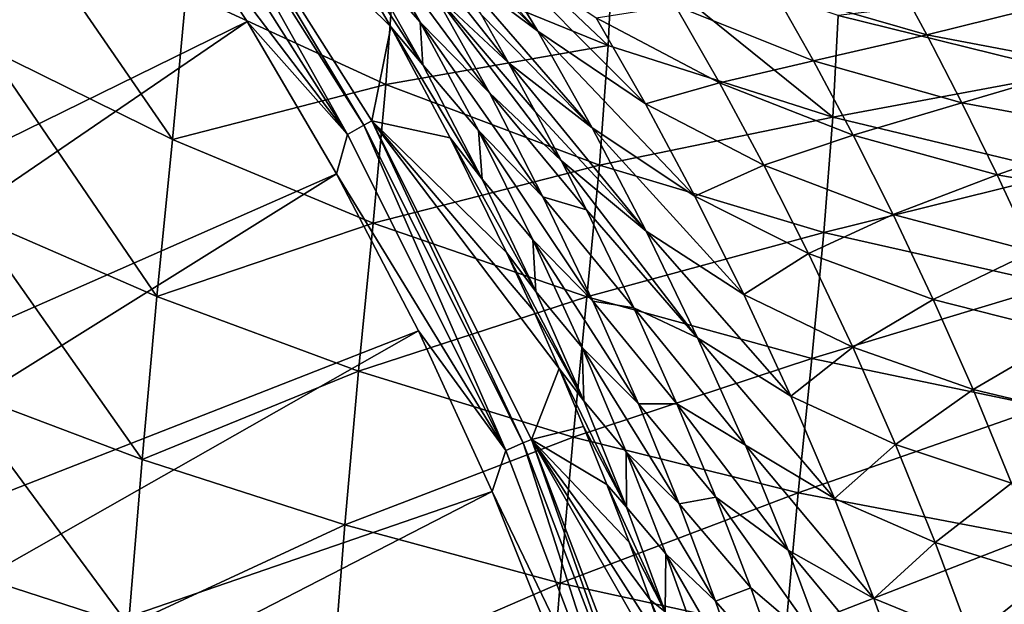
# Model space of a CAD drawing. Header units: metres. Extents: x -109 to 109, y -314 to 82.
# Tile 146 of 191: x 20.76 to 28.24, y 9.59 to 14.03. Entities that reach past the tile are written whole.
import ezdxf

# ---------------------------------------------------------------- set-up
doc = ezdxf.new("R2010")
doc.units = ezdxf.units.M
doc.layers.add('solid_504261_XXX', color=7, linetype='CONTINUOUS')

msp = doc.modelspace()

# ---------------------------------------------------------------- linework, layer by layer
at = {"layer": 'solid_504261_XXX'}
for points in [[(20.107044, 17.261322, 142.88179), (20.955507, 16.220762, 142.88179), (14.664287, 12.455957, 119.136856)], [(20.955507, 16.220762, 142.88179), (15.317132, 11.643782, 119.136856), (14.664287, 12.455957, 119.136856)], [(20.955507, 16.220762, 142.88179), (21.750181, 15.138562, 142.88179), (15.317132, 11.643782, 119.136856)], [(21.931765, 15.510949, 144.587738), (23.25251, 13.160301, 143.726547), (21.81403, 15.427923, 143.726547)], [(21.931765, 15.510949, 144.587738), (21.987776, 15.55009, 145.456512), (23.377991, 13.231078, 144.587738)], [(21.931765, 15.510949, 144.587738), (23.377991, 13.231078, 144.587738), (23.25251, 13.160301, 143.726547)], [(21.987776, 15.55009, 145.456512), (23.119879, 14.773791, 159.954819), (23.580912, 13.976401, 159.226791)], [(23.43766, 13.264377, 145.456512), (21.987776, 15.55009, 145.456512), (23.580912, 13.976401, 159.226791)], [(23.377991, 13.231078, 144.587738), (21.987776, 15.55009, 145.456512), (23.43766, 13.264377, 145.456512)], [(21.81403, 15.427923, 143.726547), (23.25251, 13.160301, 143.726547), (21.750181, 15.138562, 142.88179)], [(25.234697, 13.836767, 198.694214), (23.647526, 15.335828, 198.268738), (23.612803, 14.496119, 199.345062)], [(25.234697, 13.836767, 198.694214), (25.272135, 14.637791, 197.674545), (23.647526, 15.335828, 198.268738)], [(21.750181, 15.138562, 142.88179), (15.92505, 10.797452, 119.136856), (15.317132, 11.643782, 119.136856)], [(21.750181, 15.138562, 142.88179), (22.489021, 14.017503, 142.88179), (15.92505, 10.797452, 119.136856)], [(23.25251, 13.160301, 143.726547), (22.489021, 14.017503, 142.88179), (21.750181, 15.138562, 142.88179)], [(23.630449, 15.119959, 166.260696), (24.284904, 14.630892, 167.230011), (24.698702, 13.944963, 166.375244)], [(23.846148, 14.776558, 165.8358), (23.630449, 15.119959, 166.260696), (24.698702, 13.944963, 166.375244)], [(21.923342, 13.122091, 202.007324), (20.627014, 15.003718, 201.956436), (20.513123, 13.816594, 202.91127)], [(21.923342, 13.122091, 202.007324), (22.02763, 14.237732, 201.104721), (20.627014, 15.003718, 201.956436)], [(23.476475, 14.963288, 164.544891), (24.269815, 14.067868, 165.013458), (24.476578, 13.703769, 164.61702)], [(23.907406, 14.238661, 163.745651), (23.476475, 14.963288, 164.544891), (24.476578, 13.703769, 164.61702)], [(23.824553, 13.687943, 160.297882), (23.580912, 13.976401, 159.226791), (23.119879, 14.773791, 159.954819)], [(23.341272, 14.546886, 161.099854), (23.824553, 13.687943, 160.297882), (23.119879, 14.773791, 159.954819)], [(23.343866, 14.811773, 162.849136), (23.805788, 14.01405, 162.037384), (23.341272, 14.546886, 161.099854)], [(24.331503, 13.475135, 162.969162), (23.805788, 14.01405, 162.037384), (23.343866, 14.811773, 162.849136)], [(24.331503, 13.475135, 162.969162), (23.343866, 14.811773, 162.849136), (23.907406, 14.238661, 163.745651)], [(24.059488, 14.425677, 165.419861), (23.846148, 14.776558, 165.8358), (24.698702, 13.944963, 166.375244)], [(24.284904, 14.630892, 167.230011), (25.141975, 14.045494, 167.963974), (25.517365, 13.391843, 167.145096)], [(24.698702, 13.944963, 166.375244), (24.284904, 14.630892, 167.230011), (25.517365, 13.391843, 167.145096)], [(26.94186, 13.290653, 198.126984), (25.272135, 14.637791, 197.674545), (25.234697, 13.836767, 198.694214)], [(26.94186, 13.290653, 198.126984), (26.98255, 14.063907, 197.156265), (25.272135, 14.637791, 197.674545)], [(23.805788, 14.01405, 162.037384), (23.824553, 13.687943, 160.297882), (23.341272, 14.546886, 161.099854)], [(23.545275, 13.538877, 200.323151), (23.612803, 14.496119, 199.345062), (22.02763, 14.237732, 201.104721)], [(25.234697, 13.836767, 198.694214), (23.612803, 14.496119, 199.345062), (23.545275, 13.538877, 200.323151)], [(24.059488, 14.425677, 165.419861), (24.698702, 13.944963, 166.375244), (25.11264, 13.209553, 165.538589)], [(24.269815, 14.067868, 165.013458), (24.059488, 14.425677, 165.419861), (25.11264, 13.209553, 165.538589)], [(26.493797, 14.253174, 170.971146), (27.388287, 14.407384, 172.410568), (27.655628, 13.916209, 171.599594)], [(27.655628, 13.916209, 171.599594), (27.388287, 14.407384, 172.410568), (28.649231, 14.162085, 172.989883)], [(23.545275, 13.538877, 200.323151), (22.02763, 14.237732, 201.104721), (21.923342, 13.122091, 202.007324)], [(23.907406, 14.238661, 163.745651), (24.476578, 13.703769, 164.61702), (24.679054, 13.334713, 164.231522)], [(23.907406, 14.238661, 163.745651), (24.679054, 13.334713, 164.231522), (24.876408, 12.962263, 163.858246)], [(24.331503, 13.475135, 162.969162), (23.907406, 14.238661, 163.745651), (24.876408, 12.962263, 163.858246)], [(25.74227, 14.139659, 169.49231), (26.493797, 14.253174, 170.971146), (26.794727, 13.718871, 170.167007)], [(26.794727, 13.718871, 170.167007), (26.493797, 14.253174, 170.971146), (27.655628, 13.916209, 171.599594)], [(28.748075, 13.62715, 196.72142), (28.775303, 14.27436, 195.730453), (26.98255, 14.063907, 197.156265)], [(27.655628, 13.916209, 171.599594), (28.649231, 14.162085, 172.989883), (28.884806, 13.684366, 172.208069)], [(24.476578, 13.703769, 164.61702), (24.269815, 14.067868, 165.013458), (25.11264, 13.209553, 165.538589)], [(25.141975, 14.045494, 167.963974), (25.74227, 14.139659, 169.49231), (26.079428, 13.552115, 168.68541)], [(26.079428, 13.552115, 168.68541), (25.74227, 14.139659, 169.49231), (26.794727, 13.718871, 170.167007)], [(22.489021, 14.017503, 142.88179), (16.486258, 9.919452, 119.136856), (15.92505, 10.797452, 119.136856)], [(22.489021, 14.017503, 142.88179), (23.170132, 12.86046, 142.88179), (16.486258, 9.919452, 119.136856)], [(23.25251, 13.160301, 143.726547), (23.170132, 12.86046, 142.88179), (22.489021, 14.017503, 142.88179)], [(23.805788, 14.01405, 162.037384), (24.248371, 13.190552, 161.268906), (23.824553, 13.687943, 160.297882)], [(24.738152, 12.687745, 162.233337), (24.248371, 13.190552, 161.268906), (23.805788, 14.01405, 162.037384)], [(24.738152, 12.687745, 162.233337), (23.805788, 14.01405, 162.037384), (24.331503, 13.475135, 162.969162)], [(25.517365, 13.391843, 167.145096), (25.141975, 14.045494, 167.963974), (26.079428, 13.552115, 168.68541)], [(28.748075, 13.62715, 196.72142), (26.98255, 14.063907, 197.156265), (26.94186, 13.290653, 198.126984)], [(23.43766, 13.264377, 145.456512), (23.580912, 13.976401, 159.226791), (24.032139, 13.134068, 158.520401)], [(24.275034, 12.820654, 159.558914), (24.032139, 13.134068, 158.520401), (23.580912, 13.976401, 159.226791)], [(23.824553, 13.687943, 160.297882), (24.275034, 12.820654, 159.558914), (23.580912, 13.976401, 159.226791)], [(24.698702, 13.944963, 166.375244), (25.517365, 13.391843, 167.145096), (25.893381, 12.691314, 166.343994)], [(25.11264, 13.209553, 165.538589), (24.698702, 13.944963, 166.375244), (25.893381, 12.691314, 166.343994)], [(26.794727, 13.718871, 170.167007), (27.655628, 13.916209, 171.599594), (27.922604, 13.399433, 170.825684)], [(27.922604, 13.399433, 170.825684), (27.655628, 13.916209, 171.599594), (28.884806, 13.684366, 172.208069)], [(21.804441, 11.928927, 202.752197), (20.513123, 13.816594, 202.91127), (20.38216, 12.547519, 203.697571)], [(21.804441, 11.928927, 202.752197), (21.923342, 13.122091, 202.007324), (20.513123, 13.816594, 202.91127)], [(25.167454, 12.926792, 199.622437), (25.234697, 13.836767, 198.694214), (23.545275, 13.538877, 200.323151)], [(26.94186, 13.290653, 198.126984), (25.234697, 13.836767, 198.694214), (25.167454, 12.926792, 199.622437)], [(24.476578, 13.703769, 164.61702), (25.11264, 13.209553, 165.538589), (25.521708, 12.426929, 164.726013)], [(24.679054, 13.334713, 164.231522), (24.476578, 13.703769, 164.61702), (25.521708, 12.426929, 164.726013)], [(26.079428, 13.552115, 168.68541), (26.794727, 13.718871, 170.167007), (27.096209, 13.153748, 169.3918)], [(27.096209, 13.153748, 169.3918), (26.794727, 13.718871, 170.167007), (27.922604, 13.399433, 170.825684)], [(24.248371, 13.190552, 161.268906), (24.275034, 12.820654, 159.558914), (23.824553, 13.687943, 160.297882)], [(28.704836, 12.869732, 197.651764), (28.748075, 13.62715, 196.72142), (26.94186, 13.290653, 198.126984)], [(27.922604, 13.399433, 170.825684), (28.884806, 13.684366, 172.208069), (29.120367, 13.181045, 171.46138)], [(25.517365, 13.391843, 167.145096), (26.079428, 13.552115, 168.68541), (26.417835, 12.926637, 167.900101)], [(26.417835, 12.926637, 167.900101), (26.079428, 13.552115, 168.68541), (27.096209, 13.153748, 169.3918)], [(23.447006, 12.486957, 201.17865), (23.545275, 13.538877, 200.323151), (21.923342, 13.122091, 202.007324)], [(25.167454, 12.926792, 199.622437), (23.545275, 13.538877, 200.323151), (23.447006, 12.486957, 201.17865)], [(24.331503, 13.475135, 162.969162), (24.876408, 12.962263, 163.858246), (25.067873, 12.587773, 163.498337)], [(24.738152, 12.687745, 162.233337), (24.331503, 13.475135, 162.969162), (25.067873, 12.587773, 163.498337)], [(27.096209, 13.153748, 169.3918), (27.922604, 13.399433, 170.825684), (28.190531, 12.852532, 170.079514)], [(28.190531, 12.852532, 170.079514), (27.922604, 13.399433, 170.825684), (29.120367, 13.181045, 171.46138)], [(24.876408, 12.962263, 163.858246), (24.679054, 13.334713, 164.231522), (25.521708, 12.426929, 164.726013)], [(25.893381, 12.691314, 166.343994), (25.517365, 13.391843, 167.145096), (26.417835, 12.926637, 167.900101)], [(23.377991, 13.231078, 144.587738), (23.43766, 13.264377, 145.456512), (24.588057, 10.817548, 144.587738)], [(23.43766, 13.264377, 145.456512), (24.665043, 11.824492, 157.545013), (24.860142, 11.383681, 157.247574)], [(24.650778, 10.844666, 145.456512), (23.43766, 13.264377, 145.456512), (24.860142, 11.383681, 157.247574)], [(23.43766, 13.264377, 145.456512), (24.461645, 12.264025, 157.856644), (24.665043, 11.824492, 157.545013)], [(23.43766, 13.264377, 145.456512), (24.032139, 13.134068, 158.520401), (24.461645, 12.264025, 157.856644)], [(24.588057, 10.817548, 144.587738), (23.43766, 13.264377, 145.456512), (24.650778, 10.844666, 145.456512)], [(26.87388, 12.416516, 199.012589), (26.94186, 13.290653, 198.126984), (25.167454, 12.926792, 199.622437)], [(28.704836, 12.869732, 197.651764), (26.94186, 13.290653, 198.126984), (26.87388, 12.416516, 199.012589)], [(23.377991, 13.231078, 144.587738), (24.456099, 10.759738, 143.726547), (23.25251, 13.160301, 143.726547)], [(23.377991, 13.231078, 144.587738), (24.588057, 10.817548, 144.587738), (24.456099, 10.759738, 143.726547)], [(24.248371, 13.190552, 161.268906), (24.661377, 12.359965, 160.559814), (24.275034, 12.820654, 159.558914)], [(25.118015, 11.894197, 161.553375), (24.661377, 12.359965, 160.559814), (24.248371, 13.190552, 161.268906)], [(25.118015, 11.894197, 161.553375), (24.248371, 13.190552, 161.268906), (24.738152, 12.687745, 162.233337)], [(25.11264, 13.209553, 165.538589), (25.893381, 12.691314, 166.343994), (26.265499, 11.946094, 165.566269)], [(25.521708, 12.426929, 164.726013), (25.11264, 13.209553, 165.538589), (26.265499, 11.946094, 165.566269)], [(28.190531, 12.852532, 170.079514), (29.120367, 13.181045, 171.46138), (29.357145, 12.648022, 170.741272)], [(23.447006, 12.486957, 201.17865), (21.923342, 13.122091, 202.007324), (21.804441, 11.928927, 202.752197)], [(23.25251, 13.160301, 143.726547), (24.456099, 10.759738, 143.726547), (23.170132, 12.86046, 142.88179)], [(24.683432, 11.967379, 158.896194), (24.461645, 12.264025, 157.856644), (24.032139, 13.134068, 158.520401)], [(24.275034, 12.820654, 159.558914), (24.683432, 11.967379, 158.896194), (24.032139, 13.134068, 158.520401)], [(26.417835, 12.926637, 167.900101), (27.096209, 13.153748, 169.3918), (27.399363, 12.552149, 168.637604)], [(27.399363, 12.552149, 168.637604), (27.096209, 13.153748, 169.3918), (28.190531, 12.852532, 170.079514)], [(24.876408, 12.962263, 163.858246), (25.521708, 12.426929, 164.726013), (25.913481, 11.616035, 163.95961)], [(25.067873, 12.587773, 163.498337), (24.876408, 12.962263, 163.858246), (25.913481, 11.616035, 163.95961)], [(25.072474, 11.92858, 200.436874), (25.167454, 12.926792, 199.622437), (23.447006, 12.486957, 201.17865)], [(26.87388, 12.416516, 199.012589), (25.167454, 12.926792, 199.622437), (25.072474, 11.92858, 200.436874)], [(25.893381, 12.691314, 166.343994), (26.417835, 12.926637, 167.900101), (26.757376, 12.256555, 167.132294)], [(26.757376, 12.256555, 167.132294), (26.417835, 12.926637, 167.900101), (27.399363, 12.552149, 168.637604)], [(23.170132, 12.86046, 142.88179), (16.999107, 9.012356, 119.136856), (16.486258, 9.919452, 119.136856)], [(23.170132, 12.86046, 142.88179), (23.791765, 11.670406, 142.88179), (16.999107, 9.012356, 119.136856)], [(24.456099, 10.759738, 143.726547), (23.791765, 11.670406, 142.88179), (23.170132, 12.86046, 142.88179)], [(24.661377, 12.359965, 160.559814), (24.683432, 11.967379, 158.896194), (24.275034, 12.820654, 159.558914)], [(28.636566, 12.018813, 198.502731), (28.704836, 12.869732, 197.651764), (26.87388, 12.416516, 199.012589)], [(27.399363, 12.552149, 168.637604), (28.190531, 12.852532, 170.079514), (28.460459, 12.270318, 169.353775)], [(28.460459, 12.270318, 169.353775), (28.190531, 12.852532, 170.079514), (29.357145, 12.648022, 170.741272)], [(24.738152, 12.687745, 162.233337), (25.067873, 12.587773, 163.498337), (25.427898, 11.843827, 162.827499)], [(25.118015, 11.894197, 161.553375), (24.738152, 12.687745, 162.233337), (25.427898, 11.843827, 162.827499)], [(26.265499, 11.946094, 165.566269), (25.893381, 12.691314, 166.343994), (26.757376, 12.256555, 167.132294)], [(25.427898, 11.843827, 162.827499), (25.067873, 12.587773, 163.498337), (25.913481, 11.616035, 163.95961)], [(21.691849, 10.692941, 203.318832), (20.38216, 12.547519, 203.697571), (20.25687, 11.23489, 204.293411)], [(21.691849, 10.692941, 203.318832), (21.804441, 11.928927, 202.752197), (20.38216, 12.547519, 203.697571)], [(26.757376, 12.256555, 167.132294), (27.399363, 12.552149, 168.637604), (27.704107, 11.907914, 167.900681)], [(27.704107, 11.907914, 167.900681), (27.399363, 12.552149, 168.637604), (28.460459, 12.270318, 169.353775)], [(23.336226, 11.362023, 201.88736), (23.447006, 12.486957, 201.17865), (21.804441, 11.928927, 202.752197)], [(25.072474, 11.92858, 200.436874), (23.447006, 12.486957, 201.17865), (23.336226, 11.362023, 201.88736)], [(25.521708, 12.426929, 164.726013), (26.265499, 11.946094, 165.566269), (26.622444, 11.174093, 164.832581)], [(25.913481, 11.616035, 163.95961), (25.521708, 12.426929, 164.726013), (26.622444, 11.174093, 164.832581)], [(24.661377, 12.359965, 160.559814), (25.036345, 11.543308, 159.922638), (24.683432, 11.967379, 158.896194)], [(25.463379, 11.114235, 160.941116), (25.036345, 11.543308, 159.922638), (24.661377, 12.359965, 160.559814)], [(25.463379, 11.114235, 160.941116), (24.661377, 12.359965, 160.559814), (25.118015, 11.894197, 161.553375)], [(26.780703, 11.460175, 199.792816), (26.87388, 12.416516, 199.012589), (25.072474, 11.92858, 200.436874)], [(28.636566, 12.018813, 198.502731), (26.87388, 12.416516, 199.012589), (26.780703, 11.460175, 199.792816)], [(25.047522, 11.138433, 158.311752), (24.665043, 11.824492, 157.545013), (24.461645, 12.264025, 157.856644)], [(24.683432, 11.967379, 158.896194), (25.047522, 11.138433, 158.311752), (24.461645, 12.264025, 157.856644)], [(26.265499, 11.946094, 165.566269), (26.757376, 12.256555, 167.132294), (27.093948, 11.543988, 166.387253)], [(27.093948, 11.543988, 166.387253), (26.757376, 12.256555, 167.132294), (27.704107, 11.907914, 167.900681)], [(27.704107, 11.907914, 167.900681), (28.460459, 12.270318, 169.353775), (28.732325, 11.647152, 168.645126)], [(28.545351, 11.091185, 199.256088), (28.636566, 12.018813, 198.502731), (26.780703, 11.460175, 199.792816)], [(23.336226, 11.362023, 201.88736), (21.804441, 11.928927, 202.752197), (21.691849, 10.692941, 203.318832)], [(24.966635, 10.861748, 201.115387), (25.072474, 11.92858, 200.436874), (23.336226, 11.362023, 201.88736)], [(25.036345, 11.543308, 159.922638), (25.047522, 11.138433, 158.311752), (24.683432, 11.967379, 158.896194)], [(26.780703, 11.460175, 199.792816), (25.072474, 11.92858, 200.436874), (24.966635, 10.861748, 201.115387)], [(26.622444, 11.174093, 164.832581), (26.265499, 11.946094, 165.566269), (27.093948, 11.543988, 166.387253)], [(27.093948, 11.543988, 166.387253), (27.704107, 11.907914, 167.900681), (28.006718, 11.223104, 167.185944)], [(28.006718, 11.223104, 167.185944), (27.704107, 11.907914, 167.900681), (28.732325, 11.647152, 168.645126)], [(25.047522, 11.138433, 158.311752), (24.860142, 11.383681, 157.247574), (24.665043, 11.824492, 157.545013)], [(25.118015, 11.894197, 161.553375), (25.427898, 11.843827, 162.827499), (25.756472, 11.113676, 162.221725)], [(25.463379, 11.114235, 160.941116), (25.118015, 11.894197, 161.553375), (25.756472, 11.113676, 162.221725)], [(25.427898, 11.843827, 162.827499), (25.913481, 11.616035, 163.95961), (26.276556, 10.800109, 163.259155)], [(25.756472, 11.113676, 162.221725), (25.427898, 11.843827, 162.827499), (26.276556, 10.800109, 163.259155)], [(23.791765, 11.670406, 142.88179), (17.462095, 8.078826, 119.136856), (16.999107, 9.012356, 119.136856)], [(23.791765, 11.670406, 142.88179), (24.352324, 10.450394, 142.88179), (17.462095, 8.078826, 119.136856)], [(24.456099, 10.759738, 143.726547), (24.352324, 10.450394, 142.88179), (23.791765, 11.670406, 142.88179)], [(25.913481, 11.616035, 163.95961), (26.622444, 11.174093, 164.832581), (26.953865, 10.397119, 164.161362)], [(26.276556, 10.800109, 163.259155), (25.913481, 11.616035, 163.95961), (26.953865, 10.397119, 164.161362)], [(28.006718, 11.223104, 167.185944), (28.732325, 11.647152, 168.645126), (29.002737, 10.98504, 167.958145)], [(25.036345, 11.543308, 159.922638), (25.371267, 10.750039, 159.359314), (25.047522, 11.138433, 158.311752)], [(25.772409, 10.356571, 160.398438), (25.371267, 10.750039, 159.359314), (25.036345, 11.543308, 159.922638)], [(25.772409, 10.356571, 160.398438), (25.036345, 11.543308, 159.922638), (25.463379, 11.114235, 160.941116)], [(26.622444, 11.174093, 164.832581), (27.093948, 11.543988, 166.387253), (27.417305, 10.805816, 165.684204)], [(27.417305, 10.805816, 165.684204), (27.093948, 11.543988, 166.387253), (28.006718, 11.223104, 167.185944)], [(26.67791, 10.439346, 200.447556), (26.780703, 11.460175, 199.792816), (24.966635, 10.861748, 201.115387)], [(28.545351, 11.091185, 199.256088), (26.780703, 11.460175, 199.792816), (26.67791, 10.439346, 200.447556)], [(24.650778, 10.844666, 145.456512), (24.860142, 11.383681, 157.247574), (25.046368, 10.943206, 156.964462)], [(25.373283, 10.329768, 157.794571), (25.046368, 10.943206, 156.964462), (24.860142, 11.383681, 157.247574)], [(25.047522, 11.138433, 158.311752), (25.373283, 10.329768, 157.794571), (24.860142, 11.383681, 157.247574)], [(23.232197, 10.195127, 202.43042), (23.336226, 11.362023, 201.88736), (21.691849, 10.692941, 203.318832)], [(24.966635, 10.861748, 201.115387), (23.336226, 11.362023, 201.88736), (23.232197, 10.195127, 202.43042)], [(21.589409, 9.435213, 203.710541), (20.25687, 11.23489, 204.293411), (20.141527, 9.902872, 204.702148)], [(21.589409, 9.435213, 203.710541), (21.691849, 10.692941, 203.318832), (20.25687, 11.23489, 204.293411)], [(26.953865, 10.397119, 164.161362), (26.622444, 11.174093, 164.832581), (27.417305, 10.805816, 165.684204)], [(27.417305, 10.805816, 165.684204), (28.006718, 11.223104, 167.185944), (28.297859, 10.513563, 166.511307)], [(28.297859, 10.513563, 166.511307), (28.006718, 11.223104, 167.185944), (29.002737, 10.98504, 167.958145)], [(25.371267, 10.750039, 159.359314), (25.373283, 10.329768, 157.794571), (25.047522, 11.138433, 158.311752)], [(25.463379, 11.114235, 160.941116), (25.756472, 11.113676, 162.221725), (26.051321, 10.407334, 161.68335)], [(25.772409, 10.356571, 160.398438), (25.463379, 11.114235, 160.941116), (26.051321, 10.407334, 161.68335)], [(25.756472, 11.113676, 162.221725), (26.276556, 10.800109, 163.259155), (26.602135, 10.003335, 162.638931)], [(26.051321, 10.407334, 161.68335), (25.756472, 11.113676, 162.221725), (26.602135, 10.003335, 162.638931)], [(28.445492, 10.102852, 199.89386), (28.545351, 11.091185, 199.256088), (26.67791, 10.439346, 200.447556)], [(24.650778, 10.844666, 145.456512), (25.046368, 10.943206, 156.964462), (25.223841, 10.503296, 156.695724)], [(25.373283, 10.329768, 157.794571), (25.223841, 10.503296, 156.695724), (25.046368, 10.943206, 156.964462)], [(24.867687, 9.753846, 201.640869), (24.966635, 10.861748, 201.115387), (23.232197, 10.195127, 202.43042)], [(26.67791, 10.439346, 200.447556), (24.966635, 10.861748, 201.115387), (24.867687, 9.753846, 201.640869)], [(24.588057, 10.817548, 144.587738), (25.41264, 8.250483, 143.726547), (24.456099, 10.759738, 143.726547)], [(24.588057, 10.817548, 144.587738), (24.650778, 10.844666, 145.456512), (25.549738, 8.294742, 144.587738)], [(24.588057, 10.817548, 144.587738), (25.549738, 8.294742, 144.587738), (25.41264, 8.250483, 143.726547)], [(24.650778, 10.844666, 145.456512), (25.703751, 9.192744, 155.976395), (25.847219, 8.758124, 155.763489)], [(25.614872, 8.315403, 145.456512), (24.650778, 10.844666, 145.456512), (25.847219, 8.758124, 155.763489)], [(24.650778, 10.844666, 145.456512), (25.552584, 9.62731, 156.202087), (25.703751, 9.192744, 155.976395)], [(24.650778, 10.844666, 145.456512), (25.392536, 10.064588, 156.441742), (25.552584, 9.62731, 156.202087)], [(24.650778, 10.844666, 145.456512), (25.223841, 10.503296, 156.695724), (25.392536, 10.064588, 156.441742)], [(25.549738, 8.294742, 144.587738), (24.650778, 10.844666, 145.456512), (25.614872, 8.315403, 145.456512)], [(26.276556, 10.800109, 163.259155), (26.953865, 10.397119, 164.161362), (27.25177, 9.637714, 163.566025)], [(26.602135, 10.003335, 162.638931), (26.276556, 10.800109, 163.259155), (27.25177, 9.637714, 163.566025)], [(26.953865, 10.397119, 164.161362), (27.417305, 10.805816, 165.684204), (27.71804, 10.06245, 165.040359)], [(27.71804, 10.06245, 165.040359), (27.417305, 10.805816, 165.684204), (28.297859, 10.513563, 166.511307)], [(24.456099, 10.759738, 143.726547), (25.41264, 8.250483, 143.726547), (24.352324, 10.450394, 142.88179)], [(25.371267, 10.750039, 159.359314), (25.671635, 9.97585, 158.859528), (25.373283, 10.329768, 157.794571)], [(26.050131, 9.616748, 159.91568), (25.671635, 9.97585, 158.859528), (25.371267, 10.750039, 159.359314)], [(26.050131, 9.616748, 159.91568), (25.371267, 10.750039, 159.359314), (25.772409, 10.356571, 160.398438)], [(23.232197, 10.195127, 202.43042), (21.691849, 10.692941, 203.318832), (21.589409, 9.435213, 203.710541)], [(25.666292, 9.535748, 157.334564), (25.392536, 10.064588, 156.441742), (25.223841, 10.503296, 156.695724)], [(25.373283, 10.329768, 157.794571), (25.666292, 9.535748, 157.334564), (25.223841, 10.503296, 156.695724)], [(27.71804, 10.06245, 165.040359), (28.297859, 10.513563, 166.511307), (28.568985, 9.79834, 165.8927)], [(24.352324, 10.450394, 142.88179), (17.873865, 7.121598, 119.136856), (17.462095, 8.078826, 119.136856)], [(24.352324, 10.450394, 142.88179), (24.850372, 9.203555, 142.88179), (17.873865, 7.121598, 119.136856)], [(25.41264, 8.250483, 143.726547), (24.850372, 9.203555, 142.88179), (24.352324, 10.450394, 142.88179)], [(26.581812, 9.378315, 200.961578), (26.67791, 10.439346, 200.447556), (24.867687, 9.753846, 201.640869)], [(25.772409, 10.356571, 160.398438), (26.051321, 10.407334, 161.68335), (26.317244, 9.71883, 161.202728)], [(26.051321, 10.407334, 161.68335), (26.602135, 10.003335, 162.638931), (26.891005, 9.230299, 162.096146)], [(26.317244, 9.71883, 161.202728), (26.051321, 10.407334, 161.68335), (26.891005, 9.230299, 162.096146)], [(28.445492, 10.102852, 199.89386), (26.67791, 10.439346, 200.447556), (26.581812, 9.378315, 200.961578)], [(25.671635, 9.97585, 158.859528), (25.666292, 9.535748, 157.334564), (25.373283, 10.329768, 157.794571)], [(26.050131, 9.616748, 159.91568), (25.772409, 10.356571, 160.398438), (26.317244, 9.71883, 161.202728)], [(27.25177, 9.637714, 163.566025), (26.953865, 10.397119, 164.161362), (27.71804, 10.06245, 165.040359)], [(23.138399, 9.004287, 202.811172), (23.232197, 10.195127, 202.43042), (21.589409, 9.435213, 203.710541)], [(24.867687, 9.753846, 201.640869), (23.232197, 10.195127, 202.43042), (23.138399, 9.004287, 202.811172)], [(28.351875, 9.07513, 200.402573), (28.445492, 10.102852, 199.89386), (26.581812, 9.378315, 200.961578)], [(25.666292, 9.535748, 157.334564), (25.552584, 9.62731, 156.202087), (25.392536, 10.064588, 156.441742)], [(27.25177, 9.637714, 163.566025), (27.71804, 10.06245, 165.040359), (27.988905, 9.334868, 164.468185)], [(27.988905, 9.334868, 164.468185), (27.71804, 10.06245, 165.040359), (28.568985, 9.79834, 165.8927)], [(25.671635, 9.97585, 158.859528), (25.942528, 9.215017, 158.413864), (25.666292, 9.535748, 157.334564)], [(26.301178, 8.889032, 159.484039), (25.942528, 9.215017, 158.413864), (25.671635, 9.97585, 158.859528)], [(26.301178, 8.889032, 159.484039), (25.671635, 9.97585, 158.859528), (26.050131, 9.616748, 159.91568)], [(26.602135, 10.003335, 162.638931), (27.25177, 9.637714, 163.566025), (27.516914, 8.899917, 163.044006)], [(26.891005, 9.230299, 162.096146), (26.602135, 10.003335, 162.638931), (27.516914, 8.899917, 163.044006)], [(21.466242, 8.143011, 203.972702), (20.141527, 9.902872, 204.702148), (20.00281, 8.539611, 204.971695)], [(21.466242, 8.143011, 203.972702), (21.589409, 9.435213, 203.710541), (20.141527, 9.902872, 204.702148)], [(24.778803, 8.620009, 202.016632), (24.867687, 9.753846, 201.640869), (23.138399, 9.004287, 202.811172)], [(26.581812, 9.378315, 200.961578), (24.867687, 9.753846, 201.640869), (24.778803, 8.620009, 202.016632)], [(27.988905, 9.334868, 164.468185), (28.568985, 9.79834, 165.8927), (28.813528, 9.096908, 165.34169)], [(26.050131, 9.616748, 159.91568), (26.317244, 9.71883, 161.202728), (26.562134, 9.03293, 160.765076)], [(26.562134, 9.03293, 160.765076), (26.317244, 9.71883, 161.202728), (26.891005, 9.230299, 162.096146)], [(25.930912, 8.749645, 156.924026), (25.703751, 9.192744, 155.976395), (25.552584, 9.62731, 156.202087)], [(25.666292, 9.535748, 157.334564), (25.930912, 8.749645, 156.924026), (25.552584, 9.62731, 156.202087)], [(26.301178, 8.889032, 159.484039), (26.050131, 9.616748, 159.91568), (26.562134, 9.03293, 160.765076)], [(27.516914, 8.899917, 163.044006), (27.25177, 9.637714, 163.566025), (27.988905, 9.334868, 164.468185)]]:
    msp.add_3dface(points, dxfattribs=at)

doc.saveas('drawing.dxf')
